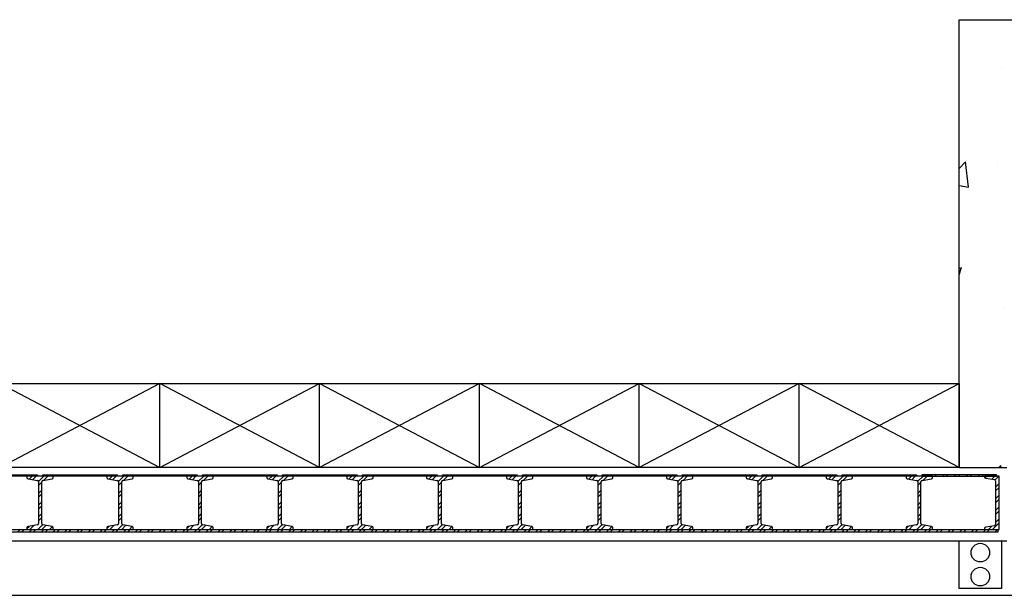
# Model space of a CAD drawing. Header units: inches. Extents: x -9715 to 32893, y -15613 to -1138.
# Tile 36 of 256: x 8561 to 8745, y -11919 to -11811. Entities that reach past the tile are written whole.
import ezdxf

# ---------------------------------------------------------------- set-up
doc = ezdxf.new("R2010")
doc.units = ezdxf.units.IN
doc.header["$MEASUREMENT"] = 0
doc.layers.get('0').update_dxf_attribs({"color": 252})
for name, color, linetype in [('DOOR', 1, 'Continuous'), ('S1', 2, 'Continuous'), ('S2', 7, 'Continuous'), ('S6', 1, 'Continuous')]:
    doc.layers.add(name, color=color, linetype=linetype)

# ---------------------------------------------------------------- blocks, each defined once
blk = doc.blocks.new('*X155')
at = {"color": 0}
for p, q in [((2212.73, 920.92), (2212.73, 920.92)), ((2204.78, 902.26), (2205.99, 903.52)), ((2206.54, 898.77), (2205.99, 903.52)), ((2212.09, 902.85), (2212.09, 902.85)), ((2204.78, 899.04), (2206.54, 898.77)), ((2204.78, 883.5), (2205.24, 883.68)), ((2204.78, 882.29), (2205.25, 883.68)), ((2213.12, 875.94), (2213.12, 875.94)), ((2212.26, 846.16), (2212.62, 846.54)), ((2212.66, 846.16), (2212.62, 846.53))]:
    blk.add_line(p, q, dxfattribs=at)
blk = doc.blocks.new('DOOR')
at = {"layer": 'DOOR'}
for p, q in [((123.5, 5.25), (137.5, 5.25)), ((137.5, 5), (123.5, 5)), ((134.74, 5), (134.49, 5.25)), ((135.95, 4.43), (136.52, 5)), ((136.22, 5), (135.97, 5.25)), ((136.57, 4.32), (137.25, 5)), ((136.95, 5), (136.7, 5.25)), ((137.5, 5.25), (137.5, 5)), ((137.68, 3.96), (138.72, 5)), ((137.69, 3.23), (138.31, 3.85)), ((138.5, 5.25), (152.5, 5.25)), ((138.5, 5), (138.5, 5.25)), ((138.69, 5), (138.5, 5.19)), ((152.5, 5), (138.5, 5)), ((138.65, 4.18), (139.46, 5)), ((140.17, 5), (139.92, 5.25)), ((140.9, 5), (140.65, 5.25)), ((142.38, 5), (142.13, 5.25)), ((143.11, 5), (142.86, 5.25)), ((144.59, 5), (144.34, 5.25)), ((145.32, 5), (145.07, 5.25)), ((146.8, 5), (146.55, 5.25)), ((147.53, 5), (147.28, 5.25)), ((149.01, 5), (148.76, 5.25)), ((149.74, 5), (149.49, 5.25)), ((150.95, 4.43), (151.52, 5)), ((151.22, 5), (150.97, 5.25)), ((151.57, 4.32), (152.25, 5)), ((151.95, 5), (151.7, 5.25)), ((152.5, 5.25), (152.5, 5)), ((152.68, 3.96), (153.72, 5)), ((152.69, 3.23), (153.31, 3.85)), ((153.5, 5.25), (167.5, 5.25)), ((153.5, 5), (153.5, 5.25)), ((153.69, 5), (153.5, 5.19)), ((167.5, 5), (153.5, 5)), ((153.65, 4.18), (154.46, 5)), ((155.17, 5), (154.92, 5.25)), ((155.9, 5), (155.65, 5.25)), ((157.38, 5), (157.13, 5.25)), ((158.11, 5), (157.86, 5.25)), ((159.59, 5), (159.34, 5.25)), ((160.32, 5), (160.07, 5.25)), ((161.8, 5), (161.55, 5.25)), ((162.53, 5), (162.28, 5.25)), ((164.01, 5), (163.76, 5.25)), ((164.74, 5), (164.49, 5.25)), ((165.95, 4.43), (166.52, 5)), ((166.22, 5), (165.97, 5.25)), ((166.57, 4.32), (167.25, 5)), ((166.95, 5), (166.7, 5.25)), ((167.5, 5.25), (167.5, 5)), ((167.68, 3.96), (168.72, 5)), ((167.69, 3.23), (168.31, 3.85)), ((168.5, 5.25), (182.5, 5.25)), ((168.5, 5), (168.5, 5.25)), ((168.69, 5), (168.5, 5.19)), ((182.5, 5), (168.5, 5)), ((168.65, 4.18), (169.46, 5)), ((170.17, 5), (169.92, 5.25)), ((170.9, 5), (170.65, 5.25)), ((172.38, 5), (172.13, 5.25)), ((173.11, 5), (172.86, 5.25)), ((174.59, 5), (174.34, 5.25)), ((175.32, 5), (175.07, 5.25)), ((176.8, 5), (176.55, 5.25)), ((177.53, 5), (177.28, 5.25)), ((179.01, 5), (178.76, 5.25)), ((179.74, 5), (179.49, 5.25)), ((180.95, 4.43), (181.52, 5)), ((181.22, 5), (180.97, 5.25)), ((181.57, 4.32), (182.25, 5)), ((181.95, 5), (181.7, 5.25)), ((182.5, 5.25), (182.5, 5)), ((182.68, 3.96), (183.72, 5)), ((182.69, 3.23), (183.31, 3.85)), ((183.5, 5.25), (197.5, 5.25)), ((183.5, 5), (183.5, 5.25)), ((183.69, 5), (183.5, 5.19)), ((197.5, 5), (183.5, 5)), ((183.65, 4.18), (184.46, 5)), ((185.17, 5), (184.92, 5.25)), ((185.9, 5), (185.65, 5.25)), ((187.38, 5), (187.13, 5.25)), ((188.11, 5), (187.86, 5.25)), ((189.59, 5), (189.34, 5.25)), ((190.32, 5), (190.07, 5.25)), ((191.8, 5), (191.55, 5.25)), ((192.53, 5), (192.28, 5.25)), ((194.01, 5), (193.76, 5.25)), ((194.74, 5), (194.49, 5.25)), ((195.95, 4.43), (196.52, 5)), ((196.22, 5), (195.97, 5.25)), ((196.57, 4.32), (197.25, 5)), ((196.95, 5), (196.7, 5.25)), ((197.5, 5.25), (197.5, 5)), ((197.68, 3.96), (198.72, 5)), ((197.69, 3.23), (198.31, 3.85)), ((198.5, 5.25), (212.5, 5.25)), ((198.5, 5), (198.5, 5.25)), ((198.69, 5), (198.5, 5.19)), ((212.5, 5), (198.5, 5)), ((198.65, 4.18), (199.46, 5)), ((200.17, 5), (199.92, 5.25)), ((200.9, 5), (200.65, 5.25)), ((202.38, 5), (202.13, 5.25)), ((203.11, 5), (202.86, 5.25)), ((204.59, 5), (204.34, 5.25)), ((205.32, 5), (205.07, 5.25)), ((206.8, 5), (206.55, 5.25)), ((207.53, 5), (207.28, 5.25)), ((209.01, 5), (208.76, 5.25)), ((209.74, 5), (209.49, 5.25)), ((210.95, 4.43), (211.52, 5)), ((211.22, 5), (210.97, 5.25)), ((211.57, 4.32), (212.25, 5)), ((211.95, 5), (211.7, 5.25)), ((212.5, 5.25), (212.5, 5)), ((212.68, 3.96), (213.72, 5)), ((212.69, 3.23), (213.31, 3.85)), ((213.5, 5.25), (227.5, 5.25)), ((213.5, 5), (213.5, 5.25)), ((213.69, 5), (213.5, 5.19)), ((227.5, 5), (213.5, 5)), ((213.65, 4.18), (214.46, 5)), ((215.17, 5), (214.92, 5.25)), ((215.9, 5), (215.65, 5.25)), ((217.38, 5), (217.13, 5.25)), ((218.11, 5), (217.86, 5.25)), ((219.59, 5), (219.34, 5.25)), ((220.32, 5), (220.07, 5.25)), ((221.8, 5), (221.55, 5.25)), ((222.53, 5), (222.28, 5.25)), ((224.01, 5), (223.76, 5.25)), ((224.74, 5), (224.49, 5.25)), ((225.95, 4.43), (226.52, 5)), ((226.22, 5), (225.97, 5.25)), ((226.57, 4.32), (227.25, 5)), ((226.95, 5), (226.7, 5.25)), ((227.5, 5.25), (227.5, 5)), ((227.68, 3.96), (228.72, 5)), ((227.69, 3.23), (228.31, 3.85)), ((228.5, 5.25), (242.5, 5.25)), ((228.5, 5), (228.5, 5.25)), ((228.69, 5), (228.5, 5.19)), ((242.5, 5), (228.5, 5)), ((228.65, 4.18), (229.46, 5)), ((230.17, 5), (229.92, 5.25)), ((230.9, 5), (230.65, 5.25)), ((232.38, 5), (232.13, 5.25)), ((233.11, 5), (232.86, 5.25)), ((234.59, 5), (234.34, 5.25)), ((235.32, 5), (235.07, 5.25)), ((236.8, 5), (236.55, 5.25)), ((237.53, 5), (237.28, 5.25)), ((239.01, 5), (238.76, 5.25)), ((239.74, 5), (239.49, 5.25)), ((240.95, 4.43), (241.52, 5)), ((241.22, 5), (240.97, 5.25)), ((241.57, 4.32), (242.25, 5)), ((241.95, 5), (241.7, 5.25)), ((242.5, 5.25), (242.5, 5)), ((242.68, 3.96), (243.72, 5)), ((242.69, 3.23), (243.31, 3.85)), ((243.5, 5.25), (257.5, 5.25)), ((243.5, 5), (243.5, 5.25)), ((243.69, 5), (243.5, 5.19)), ((257.5, 5), (243.5, 5)), ((243.65, 4.18), (244.46, 5)), ((245.17, 5), (244.92, 5.25)), ((245.9, 5), (245.65, 5.25)), ((247.38, 5), (247.13, 5.25)), ((248.11, 5), (247.86, 5.25)), ((249.59, 5), (249.34, 5.25)), ((250.32, 5), (250.07, 5.25)), ((251.8, 5), (251.55, 5.25)), ((252.53, 5), (252.28, 5.25)), ((254.01, 5), (253.76, 5.25)), ((254.74, 5), (254.49, 5.25)), ((255.95, 4.43), (256.52, 5)), ((256.22, 5), (255.97, 5.25)), ((256.57, 4.32), (257.25, 5)), ((256.95, 5), (256.7, 5.25)), ((257.5, 5.25), (257.5, 5)), ((257.68, 3.96), (258.72, 5)), ((257.69, 3.23), (258.31, 3.85)), ((258.5, 5.25), (272.5, 5.25)), ((258.5, 5), (258.5, 5.25)), ((258.69, 5), (258.5, 5.19)), ((272.5, 5), (258.5, 5)), ((258.65, 4.18), (259.46, 5)), ((260.17, 5), (259.92, 5.25)), ((260.9, 5), (260.65, 5.25)), ((262.38, 5), (262.13, 5.25)), ((263.11, 5), (262.86, 5.25)), ((264.59, 5), (264.34, 5.25)), ((265.32, 5), (265.07, 5.25)), ((266.8, 5), (266.55, 5.25)), ((267.53, 5), (267.28, 5.25)), ((269.01, 5), (268.76, 5.25)), ((269.74, 5), (269.49, 5.25)), ((270.95, 4.43), (271.52, 5)), ((271.22, 5), (270.97, 5.25)), ((271.57, 4.32), (272.25, 5)), ((271.95, 5), (271.7, 5.25)), ((272.5, 5.25), (272.5, 5)), ((272.68, 3.96), (273.72, 5)), ((272.69, 3.23), (273.31, 3.85)), ((273.5, 5.25), (287.5, 5.25)), ((273.5, 5), (273.5, 5.25)), ((273.69, 5), (273.5, 5.19)), ((287.5, 5), (273.5, 5)), ((273.65, 4.18), (274.46, 5)), ((275.17, 5), (274.92, 5.25)), ((275.9, 5), (275.65, 5.25)), ((277.38, 5), (277.13, 5.25)), ((278.11, 5), (277.86, 5.25)), ((279.59, 5), (279.34, 5.25)), ((280.32, 5), (280.07, 5.25)), ((281.8, 5), (281.55, 5.25)), ((282.53, 5), (282.28, 5.25)), ((284.01, 5), (283.76, 5.25)), ((284.74, 5), (284.49, 5.25)), ((285.95, 4.43), (286.52, 5)), ((286.22, 5), (285.97, 5.25)), ((286.57, 4.32), (287.25, 5)), ((286.95, 5), (286.7, 5.25)), ((287.5, 5.25), (287.5, 5)), ((287.68, 3.96), (288.72, 5)), ((287.69, 3.23), (288.31, 3.85)), ((288.5, 5.25), (302.5, 5.25)), ((288.5, 5), (288.5, 5.25)), ((302.5, 5), (288.5, 5)), ((288.65, 4.18), (289.46, 5)), ((291.44, 5), (291.24, 5.19)), ((292.91, 5), (292.66, 5.25)), ((293.65, 5), (293.4, 5.25)), ((295.12, 5), (294.87, 5.25)), ((295.86, 5), (295.61, 5.25)), ((297.33, 5), (297.08, 5.25)), ((298.07, 5), (297.82, 5.25)), ((299.54, 5), (299.29, 5.25)), ((300.28, 5), (300.03, 5.25)), ((300.95, 4.43), (301.52, 5)), ((301.75, 5), (301.5, 5.25)), ((301.57, 4.32), (302.25, 5)), ((302.49, 5), (302.24, 5.25)), ((302.5, 5.25), (302.5, 5)), ((302.68, 3.96), (303.72, 5)), ((302.69, 3.23), (303.31, 3.85)), ((317.5, 5.25), (303.5, 5.25)), ((303.5, 5.25), (303.5, 5)), ((303.5, 5), (317.5, 5)), ((303.65, 4.18), (304.46, 5)), ((303.96, 5), (303.71, 5.25)), ((303.96, 5), (303.71, 5.25)), ((304.7, 5), (304.45, 5.25)), ((305.43, 5), (305.18, 5.25)), ((306.17, 5), (305.92, 5.25)), ((307.64, 5), (307.39, 5.25)), ((308.38, 5), (308.13, 5.25)), ((309.85, 5), (309.6, 5.25)), ((310.59, 5), (310.34, 5.25)), ((312.06, 5), (311.81, 5.25)), ((312.8, 5), (312.55, 5.25)), ((314.27, 5), (314.02, 5.25)), ((315.01, 5), (314.76, 5.25)), ((318, 5), (315.26, 5)), ((315.26, 5), (315.26, 4.84)), ((315.35, 4.65), (315.7, 5)), ((315.48, 4.6), (317.1, 4.34)), ((316.48, 5), (316.23, 5.25)), ((316.59, 4.42), (317.17, 5)), ((317.22, 5), (316.97, 5.25)), ((317.21, 4.3), (317.91, 5)), ((317.31, 4.09), (317.31, -4)), ((317.5, 5), (317.5, 5.25)), ((318, -5), (318, 5)), ((137.69, 1.75), (138.31, 2.38)), ((152.69, 1.75), (153.31, 2.38)), ((167.69, 1.75), (168.31, 2.38)), ((182.69, 1.75), (183.31, 2.38)), ((197.69, 1.75), (198.31, 2.38)), ((212.69, 1.75), (213.31, 2.38)), ((227.69, 1.75), (228.31, 2.38)), ((242.69, 1.75), (243.31, 2.38)), ((257.69, 1.75), (258.31, 2.38)), ((272.69, 1.75), (273.31, 2.38)), ((287.69, 1.75), (288.31, 2.38)), ((302.69, 1.75), (303.31, 2.38)), ((317.31, 2.93), (318, 3.62)), ((317.31, 2.2), (318, 2.88)), ((137.69, 1.02), (138.31, 1.64)), ((137.69, -0.46), (138.31, 0.17)), ((152.69, 1.02), (153.31, 1.64)), ((152.69, -0.46), (153.31, 0.17)), ((167.69, 1.02), (168.31, 1.64)), ((167.69, -0.46), (168.31, 0.17)), ((182.69, 1.02), (183.31, 1.64)), ((182.69, -0.46), (183.31, 0.17)), ((197.69, 1.02), (198.31, 1.64)), ((197.69, -0.46), (198.31, 0.17)), ((212.69, 1.02), (213.31, 1.64)), ((212.69, -0.46), (213.31, 0.17)), ((227.69, 1.02), (228.31, 1.64)), ((227.69, -0.46), (228.31, 0.17)), ((242.69, 1.02), (243.31, 1.64)), ((242.69, -0.46), (243.31, 0.17)), ((257.69, 1.02), (258.31, 1.64)), ((257.69, -0.46), (258.31, 0.17)), ((272.69, 1.02), (273.31, 1.64)), ((272.69, -0.46), (273.31, 0.17)), ((287.69, 1.02), (288.31, 1.64)), ((287.69, -0.46), (288.31, 0.17)), ((302.69, 1.02), (303.31, 1.64)), ((302.69, -0.46), (303.31, 0.17)), ((317.31, 0.72), (318, 1.41)), ((317.31, -0.01), (318, 0.67)), ((137.69, -1.19), (138.31, -0.57)), ((152.69, -1.19), (153.31, -0.57)), ((167.69, -1.19), (168.31, -0.57)), ((182.69, -1.19), (183.31, -0.57)), ((197.69, -1.19), (198.31, -0.57)), ((212.69, -1.19), (213.31, -0.57)), ((227.69, -1.19), (228.31, -0.57)), ((242.69, -1.19), (243.31, -0.57)), ((257.69, -1.19), (258.31, -0.57)), ((272.69, -1.19), (273.31, -0.57)), ((287.69, -1.19), (288.31, -0.57)), ((302.69, -1.19), (303.31, -0.57)), ((317.31, -1.49), (318, -0.8)), ((317.31, -2.22), (318, -1.54)), ((137.69, -2.67), (138.31, -2.04)), ((137.69, -3.4), (138.31, -2.78)), ((152.69, -2.67), (153.31, -2.04)), ((152.69, -3.4), (153.31, -2.78)), ((167.69, -2.67), (168.31, -2.04)), ((167.69, -3.4), (168.31, -2.78)), ((182.69, -2.67), (183.31, -2.04)), ((182.69, -3.4), (183.31, -2.78)), ((197.69, -2.67), (198.31, -2.04)), ((197.69, -3.4), (198.31, -2.78)), ((212.69, -2.67), (213.31, -2.04)), ((212.69, -3.4), (213.31, -2.78)), ((227.69, -2.67), (228.31, -2.04)), ((227.69, -3.4), (228.31, -2.78)), ((242.69, -2.67), (243.31, -2.04)), ((242.69, -3.4), (243.31, -2.78)), ((257.69, -2.67), (258.31, -2.04)), ((257.69, -3.4), (258.31, -2.78)), ((272.69, -2.67), (273.31, -2.04)), ((272.69, -3.4), (273.31, -2.78)), ((287.69, -2.67), (288.31, -2.04)), ((287.69, -3.4), (288.31, -2.78)), ((302.69, -2.67), (303.31, -2.04)), ((302.69, -3.4), (303.31, -2.78)), ((317.31, -3.7), (318, -3.01)), ((0.25, -5), (315.26, -5)), ((317.75, -5.5), (0.25, -5.5)), ((133.76, -5.5), (134.26, -5)), ((134.5, -5.5), (135, -5)), ((135.53, -4.83), (135.91, -4.44)), ((135.97, -5.5), (136.47, -5)), ((136.09, -5), (136.81, -4.28)), ((136.71, -5.5), (137.21, -5)), ((137.56, -5), (138.43, -4.13)), ((138.18, -5.5), (138.68, -5)), ((138.3, -5), (139.05, -4.26)), ((138.92, -5.5), (139.42, -5)), ((139.77, -5), (140.29, -4.48)), ((140.39, -5.5), (140.89, -5)), ((141.13, -5.5), (141.63, -5)), ((142.6, -5.5), (143.1, -5)), ((143.33, -5.5), (143.83, -5)), ((144.81, -5.5), (145.31, -5)), ((145.54, -5.5), (146.04, -5)), ((147.02, -5.5), (147.52, -5)), ((147.75, -5.5), (148.25, -5)), ((149.23, -5.5), (149.73, -5)), ((149.96, -5.5), (150.46, -5)), ((150.53, -4.83), (150.91, -4.44)), ((151.09, -5), (151.81, -4.28)), ((151.44, -5.5), (151.94, -5)), ((152.17, -5.5), (152.67, -5)), ((152.56, -5), (153.43, -4.13)), ((153.3, -5), (154.05, -4.26)), ((153.65, -5.5), (154.15, -5)), ((154.38, -5.5), (154.88, -5)), ((154.77, -5), (155.29, -4.48)), ((155.86, -5.5), (156.36, -5)), ((156.59, -5.5), (157.09, -5)), ((158.07, -5.5), (158.57, -5)), ((158.8, -5.5), (159.3, -5)), ((160.28, -5.5), (160.78, -5)), ((161.01, -5.5), (161.51, -5)), ((162.49, -5.5), (162.99, -5)), ((163.22, -5.5), (163.72, -5)), ((164.7, -5.5), (165.2, -5)), ((165.43, -5.5), (165.93, -5)), ((165.53, -4.83), (165.91, -4.44)), ((166.09, -5), (166.81, -4.28)), ((166.91, -5.5), (167.41, -5)), ((167.56, -5), (168.43, -4.13)), ((167.64, -5.5), (168.14, -5)), ((168.3, -5), (169.05, -4.26)), ((169.11, -5.5), (169.61, -5)), ((169.77, -5), (170.29, -4.48)), ((169.85, -5.5), (170.35, -5)), ((171.32, -5.5), (171.82, -5)), ((172.06, -5.5), (172.56, -5)), ((173.53, -5.5), (174.03, -5)), ((174.27, -5.5), (174.77, -5)), ((175.74, -5.5), (176.24, -5)), ((176.48, -5.5), (176.98, -5)), ((177.95, -5.5), (178.45, -5)), ((178.69, -5.5), (179.19, -5)), ((180.16, -5.5), (180.66, -5)), ((180.53, -4.83), (180.91, -4.44)), ((180.9, -5.5), (181.4, -5)), ((181.09, -5), (181.81, -4.28)), ((182.37, -5.5), (182.87, -5)), ((182.56, -5), (183.43, -4.13)), ((183.11, -5.5), (183.61, -5)), ((183.3, -5), (184.05, -4.26)), ((184.58, -5.5), (185.08, -5)), ((184.77, -5), (185.29, -4.48)), ((185.32, -5.5), (185.82, -5)), ((186.79, -5.5), (187.29, -5)), ((187.53, -5.5), (188.03, -5)), ((189, -5.5), (189.5, -5)), ((189.74, -5.5), (190.24, -5)), ((191.21, -5.5), (191.71, -5)), ((191.95, -5.5), (192.45, -5)), ((193.42, -5.5), (193.92, -5)), ((194.16, -5.5), (194.66, -5)), ((195.53, -4.83), (195.91, -4.44)), ((195.63, -5.5), (196.13, -5)), ((196.09, -5), (196.81, -4.28)), ((196.37, -5.5), (196.87, -5)), ((197.56, -5), (198.43, -4.13)), ((197.84, -5.5), (198.34, -5)), ((198.3, -5), (199.05, -4.26)), ((198.58, -5.5), (199.08, -5)), ((199.77, -5), (200.29, -4.48)), ((200.05, -5.5), (200.55, -5)), ((200.79, -5.5), (201.29, -5)), ((202.26, -5.5), (202.76, -5)), ((203, -5.5), (203.5, -5)), ((204.47, -5.5), (204.97, -5)), ((205.21, -5.5), (205.71, -5)), ((206.68, -5.5), (207.18, -5)), ((207.42, -5.5), (207.92, -5)), ((208.89, -5.5), (209.39, -5)), ((209.63, -5.5), (210.13, -5)), ((210.53, -4.83), (210.91, -4.44)), ((211.09, -5), (211.81, -4.28)), ((211.1, -5.5), (211.6, -5)), ((211.84, -5.5), (212.34, -5)), ((212.56, -5), (213.43, -4.13)), ((213.3, -5), (214.05, -4.26)), ((213.31, -5.5), (213.81, -5)), ((214.05, -5.5), (214.55, -5)), ((214.77, -5), (215.29, -4.48)), ((215.52, -5.5), (216.02, -5)), ((216.26, -5.5), (216.76, -5)), ((217.73, -5.5), (218.23, -5)), ((218.47, -5.5), (218.97, -5)), ((219.94, -5.5), (220.44, -5)), ((220.67, -5.5), (221.17, -5)), ((222.15, -5.5), (222.65, -5)), ((222.88, -5.5), (223.38, -5)), ((224.36, -5.5), (224.86, -5)), ((225.09, -5.5), (225.59, -5)), ((225.53, -4.83), (225.91, -4.44)), ((226.09, -5), (226.81, -4.28)), ((226.57, -5.5), (227.07, -5)), ((227.3, -5.5), (227.8, -5)), ((227.56, -5), (228.43, -4.13)), ((228.3, -5), (229.05, -4.26)), ((228.78, -5.5), (229.28, -5)), ((229.51, -5.5), (230.01, -5)), ((229.77, -5), (230.29, -4.48)), ((230.99, -5.5), (231.49, -5)), ((231.72, -5.5), (232.22, -5)), ((233.2, -5.5), (233.7, -5)), ((233.93, -5.5), (234.43, -5)), ((235.41, -5.5), (235.91, -5)), ((236.14, -5.5), (236.64, -5)), ((237.62, -5.5), (238.12, -5)), ((238.35, -5.5), (238.85, -5)), ((239.83, -5.5), (240.33, -5)), ((240.53, -4.83), (240.91, -4.44)), ((240.56, -5.5), (241.06, -5)), ((241.09, -5), (241.81, -4.28)), ((242.04, -5.5), (242.54, -5)), ((242.56, -5), (243.43, -4.13)), ((242.77, -5.5), (243.27, -5)), ((243.3, -5), (244.05, -4.26)), ((244.24, -5.5), (244.74, -5)), ((244.77, -5), (245.29, -4.48)), ((244.98, -5.5), (245.48, -5)), ((246.45, -5.5), (246.95, -5)), ((247.19, -5.5), (247.69, -5)), ((248.66, -5.5), (249.16, -5)), ((249.4, -5.5), (249.9, -5)), ((250.87, -5.5), (251.37, -5)), ((251.61, -5.5), (252.11, -5)), ((253.08, -5.5), (253.58, -5)), ((253.82, -5.5), (254.32, -5)), ((255.29, -5.5), (255.79, -5)), ((255.53, -4.83), (255.91, -4.44)), ((256.03, -5.5), (256.53, -5)), ((256.09, -5), (256.81, -4.28)), ((257.5, -5.5), (258, -5)), ((257.56, -5), (258.43, -4.13)), ((258.24, -5.5), (258.74, -5)), ((258.3, -5), (259.05, -4.26)), ((259.71, -5.5), (260.21, -5)), ((259.77, -5), (260.29, -4.48)), ((260.45, -5.5), (260.95, -5)), ((261.92, -5.5), (262.42, -5)), ((262.66, -5.5), (263.16, -5)), ((264.13, -5.5), (264.63, -5)), ((264.87, -5.5), (265.37, -5)), ((266.34, -5.5), (266.84, -5)), ((267.08, -5.5), (267.58, -5)), ((268.55, -5.5), (269.05, -5)), ((269.29, -5.5), (269.79, -5)), ((270.53, -4.83), (270.91, -4.44)), ((270.76, -5.5), (271.26, -5)), ((271.09, -5), (271.81, -4.28)), ((271.5, -5.5), (272, -5)), ((272.56, -5), (273.43, -4.13)), ((272.97, -5.5), (273.47, -5)), ((273.3, -5), (274.05, -4.26)), ((273.71, -5.5), (274.21, -5)), ((274.77, -5), (275.29, -4.48)), ((275.18, -5.5), (275.68, -5)), ((275.92, -5.5), (276.42, -5)), ((277.39, -5.5), (277.89, -5)), ((278.13, -5.5), (278.63, -5)), ((279.6, -5.5), (280.1, -5)), ((280.34, -5.5), (280.84, -5)), ((281.81, -5.5), (282.31, -5)), ((282.55, -5.5), (283.05, -5)), ((284.02, -5.5), (284.52, -5)), ((284.76, -5.5), (285.26, -5)), ((285.53, -4.83), (285.91, -4.44)), ((286.09, -5), (286.81, -4.28)), ((286.23, -5.5), (286.73, -5)), ((286.97, -5.5), (287.47, -5)), ((287.56, -5), (288.43, -4.13)), ((288.3, -5), (289.05, -4.26)), ((288.44, -5.5), (288.94, -5)), ((289.18, -5.5), (289.68, -5)), ((289.77, -5), (290.29, -4.48)), ((290.65, -5.5), (291.15, -5)), ((291.39, -5.5), (291.89, -5)), ((292.86, -5.5), (293.36, -5)), ((293.6, -5.5), (294.1, -5)), ((295.07, -5.5), (295.57, -5)), ((295.8, -5.5), (296.3, -5)), ((297.28, -5.5), (297.78, -5)), ((298.01, -5.5), (298.51, -5)), ((299.49, -5.5), (299.99, -5)), ((300.22, -5.5), (300.72, -5)), ((300.53, -4.83), (300.91, -4.44)), ((301.09, -5), (301.81, -4.28)), ((301.7, -5.5), (302.2, -5)), ((302.43, -5.5), (302.93, -5)), ((302.56, -5), (303.43, -4.13)), ((303.3, -5), (304.05, -4.26)), ((303.91, -5.5), (304.41, -5)), ((304.64, -5.5), (305.14, -5)), ((304.77, -5), (305.29, -4.48)), ((306.12, -5.5), (306.62, -5)), ((306.85, -5.5), (307.35, -5)), ((308.33, -5.5), (308.83, -5)), ((309.06, -5.5), (309.56, -5)), ((310.54, -5.5), (311.04, -5)), ((311.27, -5.5), (311.77, -5)), ((312.75, -5.5), (313.25, -5)), ((313.48, -5.5), (313.98, -5)), ((314.96, -5.5), (315.46, -5)), ((315.26, -4.84), (315.26, -5)), ((315.26, -5), (318, -5)), ((317.1, -4.34), (315.48, -4.6)), ((315.69, -5.5), (316.19, -5)), ((316.01, -5), (316.59, -4.42)), ((316.75, -5), (318, -3.75)), ((317.17, -5.5), (317.67, -5)), ((317.31, -4), (317.31, -4.09)), ((317.75, -5), (317.75, -5.5))]:
    blk.add_line(p, q, dxfattribs=at)
at = {"layer": 'DOOR', "linetype": 'Continuous'}
for p, q in [((140.47, 5), (135.53, 5)), ((135.53, 5), (135.53, 4.72)), ((135.73, 4.47), (137.48, 4.16)), ((137.69, 3.92), (137.69, -3.92)), ((138.31, -3.92), (138.31, 3.92)), ((138.52, 4.16), (140.27, 4.47)), ((140.47, 4.72), (140.47, 5)), ((155.47, 5), (150.53, 5)), ((150.53, 5), (150.53, 4.72)), ((150.73, 4.47), (152.48, 4.16)), ((152.69, 3.92), (152.69, -3.92)), ((153.31, -3.92), (153.31, 3.92)), ((153.52, 4.16), (155.27, 4.47)), ((155.47, 4.72), (155.47, 5)), ((170.47, 5), (165.53, 5)), ((165.53, 5), (165.53, 4.72)), ((165.73, 4.47), (167.48, 4.16)), ((167.69, 3.92), (167.69, -3.92)), ((168.31, -3.92), (168.31, 3.92)), ((168.52, 4.16), (170.27, 4.47)), ((170.47, 4.72), (170.47, 5)), ((185.47, 5), (180.53, 5)), ((180.53, 5), (180.53, 4.72)), ((180.73, 4.47), (182.48, 4.16)), ((182.69, 3.92), (182.69, -3.92)), ((183.31, -3.92), (183.31, 3.92)), ((183.52, 4.16), (185.27, 4.47)), ((185.47, 4.72), (185.47, 5)), ((200.47, 5), (195.53, 5)), ((195.53, 5), (195.53, 4.72)), ((195.73, 4.47), (197.48, 4.16)), ((197.69, 3.92), (197.69, -3.92)), ((198.31, -3.92), (198.31, 3.92)), ((198.52, 4.16), (200.27, 4.47)), ((200.47, 4.72), (200.47, 5)), ((215.47, 5), (210.53, 5)), ((210.53, 5), (210.53, 4.72)), ((210.73, 4.47), (212.48, 4.16)), ((212.69, 3.92), (212.69, -3.92)), ((213.31, -3.92), (213.31, 3.92)), ((213.52, 4.16), (215.27, 4.47)), ((215.47, 4.72), (215.47, 5)), ((230.47, 5), (225.53, 5)), ((225.53, 5), (225.53, 4.72)), ((225.73, 4.47), (227.48, 4.16)), ((227.69, 3.92), (227.69, -3.92)), ((228.31, -3.92), (228.31, 3.92)), ((228.52, 4.16), (230.27, 4.47)), ((230.47, 4.72), (230.47, 5)), ((245.47, 5), (240.53, 5)), ((240.53, 5), (240.53, 4.72)), ((240.73, 4.47), (242.48, 4.16)), ((242.69, 3.92), (242.69, -3.92)), ((243.31, -3.92), (243.31, 3.92)), ((243.52, 4.16), (245.27, 4.47)), ((245.47, 4.72), (245.47, 5)), ((260.47, 5), (255.53, 5)), ((255.53, 5), (255.53, 4.72)), ((255.73, 4.47), (257.48, 4.16)), ((257.69, 3.92), (257.69, -3.92)), ((258.31, -3.92), (258.31, 3.92)), ((258.52, 4.16), (260.27, 4.47)), ((260.47, 4.72), (260.47, 5)), ((275.47, 5), (270.53, 5)), ((270.53, 5), (270.53, 4.72)), ((270.73, 4.47), (272.48, 4.16)), ((272.69, 3.92), (272.69, -3.92)), ((273.31, -3.92), (273.31, 3.92)), ((273.52, 4.16), (275.27, 4.47)), ((275.47, 4.72), (275.47, 5)), ((290.47, 5), (285.53, 5)), ((285.53, 5), (285.53, 4.72)), ((285.73, 4.47), (287.48, 4.16)), ((287.69, 3.92), (287.69, -3.92)), ((288.31, -3.92), (288.31, 3.92)), ((288.52, 4.16), (290.27, 4.47)), ((290.47, 4.72), (290.47, 5)), ((305.47, 5), (300.53, 5)), ((300.53, 5), (300.53, 4.72)), ((300.73, 4.47), (302.48, 4.16)), ((302.69, 3.92), (302.69, -3.92)), ((303.31, -3.92), (303.31, 3.92)), ((303.52, 4.16), (305.27, 4.47)), ((305.47, 4.72), (305.47, 5)), ((135.53, -4.72), (135.53, -5)), ((135.53, -5), (140.47, -5)), ((137.48, -4.16), (135.73, -4.47)), ((140.27, -4.47), (138.52, -4.16)), ((140.47, -5), (140.47, -4.72)), ((150.53, -4.72), (150.53, -5)), ((150.53, -5), (155.47, -5)), ((152.48, -4.16), (150.73, -4.47)), ((155.27, -4.47), (153.52, -4.16)), ((155.47, -5), (155.47, -4.72)), ((165.53, -4.72), (165.53, -5)), ((165.53, -5), (170.47, -5)), ((167.48, -4.16), (165.73, -4.47)), ((170.27, -4.47), (168.52, -4.16)), ((170.47, -5), (170.47, -4.72)), ((180.53, -4.72), (180.53, -5)), ((180.53, -5), (185.47, -5)), ((182.48, -4.16), (180.73, -4.47)), ((185.27, -4.47), (183.52, -4.16)), ((185.47, -5), (185.47, -4.72)), ((195.53, -4.72), (195.53, -5)), ((195.53, -5), (200.47, -5)), ((197.48, -4.16), (195.73, -4.47)), ((200.27, -4.47), (198.52, -4.16)), ((200.47, -5), (200.47, -4.72)), ((210.53, -4.72), (210.53, -5)), ((210.53, -5), (215.47, -5)), ((212.48, -4.16), (210.73, -4.47)), ((215.27, -4.47), (213.52, -4.16)), ((215.47, -5), (215.47, -4.72)), ((225.53, -4.72), (225.53, -5)), ((225.53, -5), (230.47, -5)), ((227.48, -4.16), (225.73, -4.47)), ((230.27, -4.47), (228.52, -4.16)), ((230.47, -5), (230.47, -4.72)), ((240.53, -4.72), (240.53, -5)), ((240.53, -5), (245.47, -5)), ((242.48, -4.16), (240.73, -4.47)), ((245.27, -4.47), (243.52, -4.16)), ((245.47, -5), (245.47, -4.72)), ((255.53, -4.72), (255.53, -5)), ((255.53, -5), (260.47, -5)), ((257.48, -4.16), (255.73, -4.47)), ((260.27, -4.47), (258.52, -4.16)), ((260.47, -5), (260.47, -4.72)), ((270.53, -4.72), (270.53, -5)), ((270.53, -5), (275.47, -5)), ((272.48, -4.16), (270.73, -4.47)), ((275.27, -4.47), (273.52, -4.16)), ((275.47, -5), (275.47, -4.72)), ((285.53, -4.72), (285.53, -5)), ((285.53, -5), (290.47, -5)), ((287.48, -4.16), (285.73, -4.47)), ((290.27, -4.47), (288.52, -4.16)), ((290.47, -5), (290.47, -4.72)), ((300.53, -4.72), (300.53, -5)), ((300.53, -5), (305.47, -5)), ((302.48, -4.16), (300.73, -4.47)), ((305.27, -4.47), (303.52, -4.16)), ((305.47, -5), (305.47, -4.72))]:
    blk.add_line(p, q, dxfattribs=at)
for centre, start, end in [((135.78, 4.72), 180, 259.9171), ((137.44, 3.92), 0, 79.9171), ((138.56, 3.92), 100.0829, 180), ((140.22, 4.72), 280.0829, 360), ((150.78, 4.72), 180, 259.9171), ((152.44, 3.92), 0, 79.9171), ((153.56, 3.92), 100.0829, 180), ((155.22, 4.72), 280.0829, 360), ((165.78, 4.72), 180, 259.9171), ((167.44, 3.92), 0, 79.9171), ((168.56, 3.92), 100.0829, 180), ((170.22, 4.72), 280.0829, 360), ((180.78, 4.72), 180, 259.9171), ((182.44, 3.92), 0, 79.9171), ((183.56, 3.92), 100.0829, 180), ((185.22, 4.72), 280.0829, 360), ((195.78, 4.72), 180, 259.9171), ((197.44, 3.92), 0, 79.9171), ((198.56, 3.92), 100.0829, 180), ((200.22, 4.72), 280.0829, 360), ((210.78, 4.72), 180, 259.9171), ((212.44, 3.92), 0, 79.9171), ((213.56, 3.92), 100.0829, 180), ((215.22, 4.72), 280.0829, 360), ((225.78, 4.72), 180, 259.9171), ((227.44, 3.92), 0, 79.9171), ((228.56, 3.92), 100.0829, 180), ((230.22, 4.72), 280.0829, 360), ((240.78, 4.72), 180, 259.9171), ((242.44, 3.92), 0, 79.9171), ((243.56, 3.92), 100.0829, 180), ((245.22, 4.72), 280.0829, 360), ((255.78, 4.72), 180, 259.9171), ((257.44, 3.92), 0, 79.9171), ((258.56, 3.92), 100.0829, 180), ((260.22, 4.72), 280.0829, 360), ((270.78, 4.72), 180, 259.9171), ((272.44, 3.92), 0, 79.9171), ((273.56, 3.92), 100.0829, 180), ((275.22, 4.72), 280.0829, 360), ((285.78, 4.72), 180, 259.9171), ((287.44, 3.92), 0, 79.9171), ((288.56, 3.92), 100.0829, 180), ((290.22, 4.72), 280.0829, 360), ((300.78, 4.72), 180, 259.9171), ((302.44, 3.92), 0, 79.9171), ((303.56, 3.92), 100.0829, 180), ((305.22, 4.72), 280.0829, 360), ((135.78, -4.72), 100.0829, 180), ((137.44, -3.92), 280.0829, 0), ((138.56, -3.92), 180, 259.9171), ((140.22, -4.72), 0, 79.9171), ((150.78, -4.72), 100.0829, 180), ((152.44, -3.92), 280.0829, 0), ((153.56, -3.92), 180, 259.9171), ((155.22, -4.72), 0, 79.9171), ((165.78, -4.72), 100.0829, 180), ((167.44, -3.92), 280.0829, 0), ((168.56, -3.92), 180, 259.9171), ((170.22, -4.72), 0, 79.9171), ((180.78, -4.72), 100.0829, 180), ((182.44, -3.92), 280.0829, 0), ((183.56, -3.92), 180, 259.9171), ((185.22, -4.72), 0, 79.9171), ((195.78, -4.72), 100.0829, 180), ((197.44, -3.92), 280.0829, 0), ((198.56, -3.92), 180, 259.9171), ((200.22, -4.72), 0, 79.9171), ((210.78, -4.72), 100.0829, 180), ((212.44, -3.92), 280.0829, 0), ((213.56, -3.92), 180, 259.9171), ((215.22, -4.72), 0, 79.9171), ((225.78, -4.72), 100.0829, 180), ((227.44, -3.92), 280.0829, 0), ((228.56, -3.92), 180, 259.9171), ((230.22, -4.72), 0, 79.9171), ((240.78, -4.72), 100.0829, 180), ((242.44, -3.92), 280.0829, 0), ((243.56, -3.92), 180, 259.9171), ((245.22, -4.72), 0, 79.9171), ((255.78, -4.72), 100.0829, 180), ((257.44, -3.92), 280.0829, 0), ((258.56, -3.92), 180, 259.9171), ((260.22, -4.72), 0, 79.9171), ((270.78, -4.72), 100.0829, 180), ((272.44, -3.92), 280.0829, 0), ((273.56, -3.92), 180, 259.9171), ((275.22, -4.72), 0, 79.9171), ((285.78, -4.72), 100.0829, 180), ((287.44, -3.92), 280.0829, 0), ((288.56, -3.92), 180, 259.9171), ((290.22, -4.72), 0, 79.9171), ((300.78, -4.72), 100.0829, 180), ((302.44, -3.92), 280.0829, 0), ((303.56, -3.92), 180, 259.9171), ((305.22, -4.72), 0, 79.9171)]:
    blk.add_arc(centre, 0.25, start, end, dxfattribs=at)
at = {"layer": 'DOOR'}
for centre, start, end in [((315.51, 4.84), 180, 262.4697), ((317.06, 4.09), 0, 82.4697), ((315.51, -4.84), 97.5303, 180), ((317.06, -4.09), 277.5303, 360)]:
    blk.add_arc(centre, 0.25, start, end, dxfattribs=at)

msp = doc.modelspace()

# ---------------------------------------------------------------- linework, layer by layer
at = {"layer": 'S1', "color": 3}
for p, q in [((8736.86525, -11895.2683), (8736.86525, -11811.2683)), ((8736.86525, -11811.2683), (8820.86525, -11811.2683)), ((8736.86525, -11895.2683), (8745.86525, -11895.2683))]:
    msp.add_line(p, q, dxfattribs=at)
at = {"layer": 'S1', "color": 2}
for p, q in [((8424.86525, -11909.0183), (8745.86525, -11909.0183)), ((8436.86525, -11919.2683), (9190.86525, -11919.2683))]:
    msp.add_line(p, q, dxfattribs=at)
msp.add_lwpolyline([(8736.86525, -11909.0183), (8744.86525, -11909.01366), (8744.86525, -11918.01366), (8736.86525, -11918.0183)], close=True, dxfattribs=at)
for centre in [(8740.86525, -11911.26598), (8740.86525, -11915.76018)]:
    msp.add_circle(centre, 1.75, dxfattribs=at)
at = {"layer": 'S2', "color": 4}
for p, q in [((8436.86525, -11879.5183), (8736.86525, -11879.5183)), ((8586.86525, -11895.2683), (8586.86525, -11879.5183)), ((8616.86525, -11895.2683), (8616.86525, -11879.5183)), ((8646.86525, -11895.2683), (8646.86525, -11879.5183)), ((8676.86525, -11895.2683), (8676.86525, -11879.5183)), ((8706.86525, -11895.2683), (8706.86525, -11879.5183)), ((8736.86525, -11879.5183), (8736.86525, -11895.2683)), ((8736.86525, -11895.2683), (8436.86525, -11895.2683))]:
    msp.add_line(p, q, dxfattribs=at)
at = {"layer": 'S2', "color": 1}
for p, q in [((8556.86525, -11879.5183), (8586.86525, -11895.2683)), ((8586.86525, -11879.5183), (8556.86525, -11895.2683)), ((8616.86525, -11895.2683), (8586.86525, -11879.5183)), ((8586.86525, -11895.2683), (8616.86525, -11879.5183)), ((8616.86525, -11879.5183), (8646.86525, -11895.2683)), ((8646.86525, -11879.5183), (8616.86525, -11895.2683)), ((8676.86525, -11895.2683), (8646.86525, -11879.5183)), ((8646.86525, -11895.2683), (8676.86525, -11879.5183)), ((8676.86525, -11879.5183), (8706.86525, -11895.2683)), ((8706.86525, -11879.5183), (8676.86525, -11895.2683)), ((8736.86525, -11895.2683), (8706.86525, -11879.5183)), ((8706.86525, -11895.2683), (8736.86525, -11879.5183))]:
    msp.add_line(p, q, dxfattribs=at)

# ---------------------------------------------------------------- block references
at = {"layer": 'DOOR'}
msp.add_blockref('DOOR', (8426.41704, -11901.89251), dxfattribs=at)
at = {"layer": 'S6', "color": 1}
msp.add_blockref('*X155', (6532.08691, -12741.43046), dxfattribs=at)

doc.saveas('drawing.dxf')
